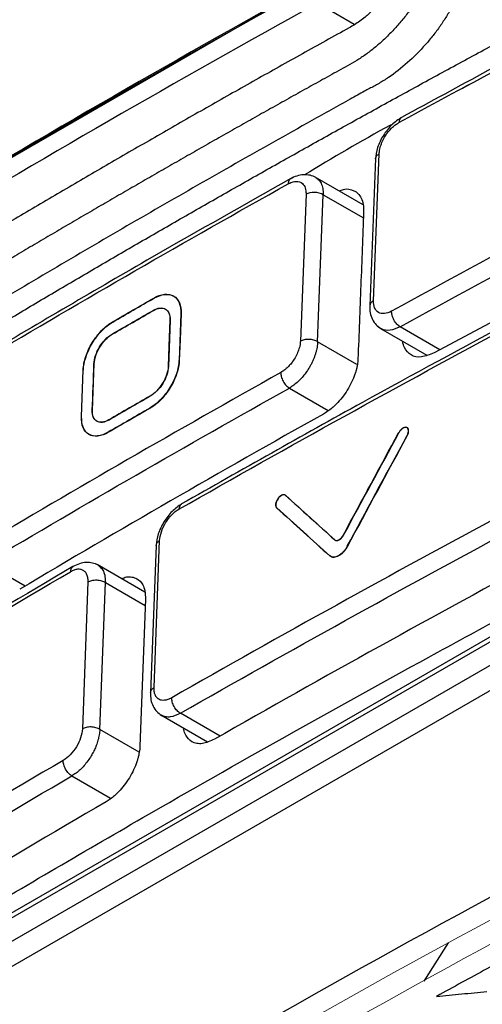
# Model space of a CAD drawing. Header units: millimetres. Extents: x 156812 to 157936, y 112087 to 113571.
# Tile 76 of 204: x 157725 to 157740, y 112389 to 112421. Entities that reach past the tile are written whole.
import ezdxf

# ---------------------------------------------------------------- set-up
doc = ezdxf.new("R2010")
doc.units = ezdxf.units.MM

msp = doc.modelspace()

# ---------------------------------------------------------------- linework, layer by layer
at = {"color": 7, "linetype": 'Continuous', "lineweight": 25}
for p, q in [((157734.2, 112422.365), (157720.743, 112414.597)), ((157735.669, 112421.109), (157734.471, 112421.801)), ((157736.363, 112416.736), (157736.176, 112411.934)), ((157736.3, 112412.1), (157736.487, 112416.891)), ((157735.965, 112415.226), (157734.399, 112416.13)), ((157734.102, 112415.573), (157733.917, 112410.78)), ((157734.477, 112410.763), (157734.662, 112415.555)), ((157734.662, 112415.555), (157735.972, 112414.799)), ((157747.983, 112415.567), (157738.278, 112410.405)), ((157729.131, 112411.782), (157729.124, 112411.786)), ((157730.022, 112411.676), (157729.965, 112410.158)), ((157730.029, 112411.672), (157730.022, 112411.676)), ((157729.674, 112411.469), (157729.617, 112409.951)), ((157727.788, 112411.007), (157727.78, 112411.011)), ((157736.534, 112411.194), (157738.038, 112410.326)), ((157738.462, 112410.503), (157737.166, 112411.252)), ((157735.758, 112410.023), (157734.477, 112410.763)), ((157727.142, 112408.522), (157727.199, 112410.04)), ((157727.199, 112410.04), (157727.192, 112410.044)), ((157729.972, 112410.154), (157729.965, 112410.158)), ((157726.783, 112408.321), (157726.84, 112409.839)), ((157733.558, 112409.252), (157734.823, 112408.522)), ((157727.142, 112408.522), (157727.135, 112408.526)), ((157729.01, 112408.586), (157729.002, 112408.59)), ((157727.666, 112407.811), (157727.659, 112407.815)), ((157737.403, 112407.699), (157737.396, 112407.703)), ((157733.441, 112405.748), (157733.434, 112405.752)), ((157729.148, 112399.484), (157729.331, 112404.277)), ((157735.044, 112404.298), (157735.037, 112404.302)), ((157729.213, 112404.115), (157729.03, 112399.322)), ((157735.453, 112404.087), (157735.446, 112404.091)), ((157734.885, 112403.772), (157734.878, 112403.777)), ((157724.947, 112402.793), (157723.658, 112403.537)), ((157728.852, 112402.594), (157727.291, 112403.495)), ((157726.996, 112402.929), (157726.813, 112398.136)), ((157727.379, 112398.122), (157727.562, 112402.916)), ((157727.562, 112402.916), (157728.862, 112402.166)), ((157728.87, 112402.365), (157728.687, 112397.572)), ((157710.341, 112383.031), (157743.136, 112401.963)), ((157743.496, 112401.346), (157710.69, 112382.408)), ((157740.831, 112401.393), (157712.675, 112385.139)), ((157740.935, 112401.614), (157712.778, 112385.36)), ((157729.368, 112398.593), (157730.886, 112397.716)), ((157731.3, 112397.9), (157730.008, 112398.646)), ((157728.661, 112397.382), (157727.379, 112398.122)), ((157726.472, 112396.605), (157727.733, 112395.877)), ((157737.955, 112389.911), (157738.749, 112391.159))]:
    msp.add_line(p, q, dxfattribs=at)
at = {"color": 7, "linetype": 'Continuous', "lineweight": 25, "flags": 128}
for points in [[(157730.029, 112411.672), (157729.997, 112410.822), (157729.972, 112410.154)], [(157729.667, 112411.473), (157729.635, 112410.623), (157729.61, 112409.955)]]:
    msp.add_lwpolyline(points, dxfattribs=at)
at = {"color": 7, "linetype": 'Continuous', "lineweight": 25}
msp.add_arc((157736.384, 112411.908), 0.209, 113.5498, 173.2246, dxfattribs=at)
for points, knots in [([(157692.16, 112408.199), (157692.152, 112407.42), (157692.137, 112405.861), (157692.122, 112403.518), (157692.114, 112401.171), (157692.113, 112398.82), (157692.119, 112396.465), (157692.132, 112394.106), (157692.152, 112391.743), (157692.178, 112389.377), (157692.212, 112387.006), (157692.268, 112383.692), (157692.371, 112378.931), (157692.514, 112373.939), (157692.66, 112369.693), (157692.745, 112367.439), (157692.806, 112365.95), (157692.829, 112365.319), (157692.856, 112364.823), (157692.891, 112364.462), (157692.94, 112364.115), (157693.025, 112363.661), (157693.165, 112363.118), (157693.35, 112362.615), (157693.524, 112362.239), (157693.666, 112361.972), (157693.823, 112361.718), (157694.008, 112361.459), (157694.215, 112361.183), (157694.433, 112360.889), (157694.651, 112360.595), (157694.869, 112360.302), (157695.087, 112360.009), (157695.304, 112359.716), (157695.522, 112359.424), (157695.739, 112359.132), (157695.957, 112358.84), (157696.174, 112358.548), (157696.391, 112358.257), (157696.608, 112357.966), (157696.825, 112357.676), (157697.041, 112357.385), (157697.258, 112357.095), (157697.474, 112356.806), (157697.691, 112356.516), (157697.907, 112356.227), (157698.123, 112355.939), (157698.339, 112355.65), (157698.554, 112355.362), (157698.77, 112355.074), (157698.985, 112354.787), (157699.201, 112354.5), (157699.416, 112354.213), (157699.717, 112353.812), (157700.105, 112353.295), (157700.581, 112352.663), (157700.939, 112352.182), (157701.183, 112351.866), (157701.308, 112351.718), (157701.458, 112351.555), (157701.637, 112351.382), (157701.923, 112351.141), (157702.307, 112350.881), (157702.969, 112350.557), (157703.88, 112350.331), (157705.071, 112350.365), (157706.114, 112350.639), (157706.851, 112350.957), (157707.274, 112351.173), (157710.694, 112353.147), (157717.589, 112357.128), (157725.5, 112361.694), (157731.33, 112365.059), (157734.707, 112367.009), (157738.096, 112368.965), (157741.496, 112370.927), (157744.908, 112372.898), (157747.292, 112374.269), (157748.643, 112375.054), (157749.062, 112375.325), (157749.784, 112375.854), (157750.783, 112376.762), (157751.891, 112378.059), (157752.706, 112379.285), (157753.279, 112380.323), (157753.602, 112380.992), (157753.838, 112381.536), (157754.002, 112381.941), (157754.156, 112382.358), (157754.31, 112382.816), (157754.473, 112383.314), (157754.643, 112383.831), (157754.808, 112384.329), (157754.967, 112384.81), (157755.12, 112385.273), (157755.268, 112385.718), (157755.506, 112386.438), (157755.841, 112387.443), (157756.274, 112388.742), (157756.714, 112390.054), (157757.158, 112391.378), (157757.609, 112392.714), (157758.065, 112394.062), (157758.527, 112395.423), (157758.995, 112396.795), (157759.467, 112398.179), (157759.827, 112399.217), (157760.059, 112399.906), (157760.161, 112400.241), (157760.256, 112400.574), (157760.342, 112400.905), (157760.42, 112401.235), (157760.489, 112401.563), (157760.549, 112401.889), (157760.601, 112402.214), (157760.644, 112402.537), (157760.682, 112402.885), (157760.711, 112403.256), (157760.728, 112403.642), (157760.731, 112404.028), (157760.718, 112404.447), (157760.698, 112404.911), (157760.678, 112405.412), (157760.634, 112406.486), (157760.551, 112408.655), (157760.415, 112412.554), (157760.261, 112417.791), (157760.138, 112423.344), (157760.057, 112428.576), (157760.01, 112433.303), (157759.992, 112438.014), (157760, 112442.711), (157760.028, 112445.828), (157760.042, 112447.387)], [0, 0, 0, 0, 0.012516, 0.025033, 0.037549, 0.050066, 0.062582, 0.075098, 0.087615, 0.100131, 0.112648, 0.125164, 0.152545, 0.187742, 0.203596, 0.219038, 0.222974, 0.226863, 0.228861, 0.230753, 0.232681, 0.234614, 0.23849, 0.242367, 0.244318, 0.246265, 0.248143, 0.250167, 0.252617, 0.255065, 0.257508, 0.259949, 0.262385, 0.264819, 0.267248, 0.269675, 0.272098, 0.274517, 0.276933, 0.279345, 0.281754, 0.28416, 0.286562, 0.288961, 0.291356, 0.293747, 0.296136, 0.29852, 0.300902, 0.303279, 0.305654, 0.308024, 0.310392, 0.312756, 0.317949, 0.323165, 0.328403, 0.329758, 0.331054, 0.332293, 0.33422, 0.336154, 0.340029, 0.343905, 0.351632, 0.359384, 0.367106, 0.370978, 0.372929, 0.374885, 0.434032, 0.500067, 0.520759, 0.541519, 0.562349, 0.583247, 0.604214, 0.62525, 0.627202, 0.629142, 0.633002, 0.640742, 0.648473, 0.656221, 0.660086, 0.663953, 0.66589, 0.667824, 0.669676, 0.671729, 0.674214, 0.676615, 0.678933, 0.681168, 0.68332, 0.685389, 0.687375, 0.693367, 0.699418, 0.705528, 0.711697, 0.717926, 0.724214, 0.730561, 0.736967, 0.743433, 0.749958, 0.751528, 0.753088, 0.75464, 0.756187, 0.757731, 0.759272, 0.760814, 0.762358, 0.763905, 0.765459, 0.767408, 0.769356, 0.771221, 0.773256, 0.775863, 0.77847, 0.781077, 0.792644, 0.812357, 0.842141, 0.874902, 0.899921, 0.924941, 0.949961, 0.97498, 1, 1, 1, 1]), ([(157738.875, 112431.97), (157738.744, 112432.077), (157738.585, 112432.143), (157738.229, 112432.192), (157737.932, 112432.168), (157737.609, 112432.059), (157737.391, 112431.969), (157737.28, 112431.915), (157736.944, 112431.731), (157736.721, 112431.609), (157735.606, 112430.999), (157732.941, 112429.527), (157728.557, 112427.041), (157724.25, 112424.51), (157721.701, 112422.971), (157720.644, 112422.328), (157720.433, 112422.199), (157720.116, 112422.007), (157720.011, 112421.936), (157719.801, 112421.779), (157719.488, 112421.52), (157719.189, 112421.201), (157718.82, 112420.733), (157718.65, 112420.477), (157718.502, 112420.209)], [0, 0, 0, 0, 0.03125, 0.03125, 0.0625, 0.078125, 0.078125, 0.09375, 0.09375, 0.125, 0.125, 0.25, 0.5, 0.75, 0.875, 0.875, 0.90625, 0.90625, 0.921875, 0.921875, 0.9375, 0.96875, 0.96875, 1, 1, 1, 1]), ([(157741.855, 112429.72), (157741.792, 112429.602), (157741.666, 112429.365), (157741.477, 112429.009), (157741.288, 112428.654), (157741.099, 112428.298), (157740.911, 112427.942), (157740.722, 112427.586), (157740.535, 112427.23), (157740.347, 112426.873), (157740.16, 112426.517), (157739.972, 112426.16), (157739.786, 112425.803), (157739.599, 112425.445), (157739.413, 112425.088), (157739.227, 112424.731), (157739.041, 112424.373), (157738.855, 112424.015), (157738.67, 112423.657), (157738.485, 112423.298), (157738.3, 112422.94), (157738.117, 112422.582), (157737.923, 112422.227), (157737.707, 112421.883), (157737.474, 112421.552), (157737.226, 112421.237), (157736.964, 112420.939), (157736.691, 112420.661), (157736.409, 112420.406), (157736.12, 112420.176), (157735.826, 112419.973), (157735.53, 112419.801), (157735.234, 112419.64), (157734.939, 112419.475), (157734.643, 112419.311), (157734.348, 112419.147), (157734.053, 112418.983), (157733.758, 112418.818), (157733.464, 112418.654), (157733.17, 112418.489), (157732.876, 112418.324), (157732.582, 112418.159), (157732.289, 112417.993), (157731.996, 112417.828), (157731.703, 112417.662), (157731.411, 112417.497), (157731.118, 112417.331), (157730.826, 112417.165), (157730.535, 112416.998), (157730.243, 112416.832), (157729.952, 112416.665), (157729.661, 112416.499), (157729.37, 112416.332), (157729.08, 112416.165), (157728.79, 112415.998), (157728.5, 112415.83), (157728.21, 112415.663), (157727.921, 112415.495), (157727.632, 112415.327), (157727.343, 112415.159), (157727.055, 112414.991), (157726.767, 112414.823), (157726.479, 112414.655), (157726.191, 112414.486), (157725.904, 112414.317), (157725.617, 112414.149), (157725.33, 112413.98), (157725.043, 112413.81), (157724.757, 112413.641), (157724.471, 112413.472), (157724.185, 112413.302), (157723.899, 112413.132), (157723.614, 112412.962), (157723.329, 112412.792), (157723.045, 112412.622), (157722.76, 112412.451), (157722.476, 112412.281), (157722.192, 112412.11), (157721.909, 112411.938), (157721.627, 112411.777), (157721.351, 112411.651), (157721.082, 112411.559), (157720.823, 112411.502), (157720.576, 112411.479), (157720.343, 112411.491), (157720.125, 112411.537), (157719.925, 112411.618), (157719.745, 112411.733), (157719.587, 112411.884), (157719.441, 112412.053), (157719.294, 112412.22), (157719.147, 112412.386), (157719.001, 112412.553), (157718.855, 112412.719), (157718.709, 112412.886), (157718.563, 112413.052), (157718.418, 112413.218), (157718.273, 112413.384), (157718.128, 112413.549), (157717.984, 112413.715), (157717.839, 112413.88), (157717.696, 112414.045), (157717.552, 112414.21), (157717.409, 112414.375), (157717.265, 112414.539), (157717.123, 112414.704), (157716.98, 112414.868), (157716.838, 112415.032), (157716.743, 112415.141), (157716.696, 112415.196)], [0, 0, 0, 0, 0.009368, 0.018735, 0.028103, 0.03747, 0.046838, 0.056205, 0.065572, 0.07494, 0.084307, 0.093675, 0.103042, 0.11241, 0.121777, 0.131145, 0.140512, 0.14988, 0.159248, 0.168616, 0.177984, 0.187349, 0.19667, 0.205938, 0.215172, 0.224386, 0.233592, 0.242798, 0.252015, 0.261254, 0.270533, 0.279869, 0.289236, 0.298605, 0.307973, 0.31734, 0.326708, 0.336076, 0.345444, 0.354811, 0.364179, 0.373546, 0.382914, 0.392281, 0.401648, 0.411016, 0.420383, 0.42975, 0.439117, 0.448484, 0.457852, 0.467219, 0.476586, 0.485953, 0.49532, 0.504687, 0.514054, 0.523421, 0.532788, 0.542155, 0.551523, 0.56089, 0.570257, 0.579624, 0.588991, 0.598359, 0.607726, 0.617093, 0.626461, 0.635828, 0.645196, 0.654563, 0.663931, 0.673299, 0.682667, 0.692035, 0.701403, 0.710771, 0.720138, 0.729474, 0.738752, 0.747992, 0.757209, 0.766415, 0.775619, 0.784832, 0.794064, 0.80333, 0.81265, 0.822016, 0.831384, 0.840751, 0.850119, 0.859487, 0.868855, 0.878222, 0.88759, 0.896957, 0.906325, 0.915692, 0.92506, 0.934427, 0.943795, 0.953162, 0.96253, 0.971897, 0.981265, 0.990632, 1, 1, 1, 1]), ([(157709.659, 112402.259), (157710.095, 112402.546), (157710.968, 112403.118), (157712.285, 112403.973), (157713.609, 112404.824), (157714.94, 112405.672), (157716.277, 112406.517), (157717.62, 112407.358), (157718.97, 112408.195), (157720.327, 112409.029), (157721.69, 112409.86), (157723.06, 112410.687), (157724.436, 112411.51), (157725.818, 112412.33), (157727.207, 112413.146), (157728.602, 112413.959), (157730.003, 112414.768), (157731.411, 112415.573), (157732.825, 112416.375), (157734.245, 112417.173), (157735.671, 112417.967), (157737.104, 112418.758), (157738.542, 112419.545), (157739.987, 112420.328), (157741.438, 112421.108), (157742.895, 112421.883), (157744.358, 112422.655), (157745.827, 112423.423), (157747.301, 112424.187), (157748.782, 112424.948), (157749.774, 112425.452), (157750.27, 112425.704)], [0, 0, 0, 0, 0.034483, 0.068965, 0.103448, 0.137931, 0.172413, 0.206896, 0.241379, 0.275862, 0.310344, 0.344827, 0.37931, 0.413793, 0.448276, 0.482759, 0.517241, 0.551724, 0.586207, 0.62069, 0.655173, 0.689656, 0.724138, 0.758621, 0.793104, 0.827587, 0.862069, 0.896552, 0.931035, 0.965517, 1, 1, 1, 1]), ([(157747.607, 112423.586), (157746.022, 112422.766), (157742.519, 112420.955), (157739.091, 112419.096), (157737.215, 112418.078)], [0, 0, 0, 0, 0.452481, 1, 1, 1, 1]), ([(157738.959, 112421.865), (157738.93, 112421.809), (157738.872, 112421.698), (157738.778, 112421.533), (157738.68, 112421.371), (157738.577, 112421.211), (157738.47, 112421.054), (157738.358, 112420.9), (157738.241, 112420.748), (157738.12, 112420.598), (157737.853, 112420.287), (157737.417, 112419.845), (157736.951, 112419.484), (157736.638, 112419.281), (157736.481, 112419.188), (157736.324, 112419.1), (157736.167, 112419.017), (157735.906, 112418.871), (157735.49, 112418.642), (157734.916, 112418.322), (157733.666, 112417.625), (157731.8, 112416.573), (157729.334, 112415.16), (157726.887, 112413.736), (157725.066, 112412.66), (157723.858, 112411.938), (157723.306, 112411.608), (157722.905, 112411.367), (157722.631, 112411.201), (157722.48, 112411.11), (157722.33, 112411.018), (157722.204, 112410.949), (157721.909, 112410.801), (157721.476, 112410.644), (157721.05, 112410.602), (157720.76, 112410.636), (157720.577, 112410.686), (157720.412, 112410.762), (157720.261, 112410.864), (157720.176, 112410.952), (157720.133, 112410.997)], [0, 0, 0, 0, 0.0069112, 0.0137825, 0.0206308, 0.0274728, 0.0343257, 0.0412065, 0.0481317, 0.0551178, 0.0621809, 0.0930535, 0.1242449, 0.1320164, 0.1398409, 0.1476724, 0.1555037, 0.1633538, 0.1868271, 0.2179274, 0.249474, 0.3748575, 0.5000443, 0.6252298, 0.7506192, 0.7819173, 0.8132656, 0.8365711, 0.8445889, 0.8561333, 0.8602507, 0.8680621, 0.8758304, 0.9069748, 0.9377703, 0.9504384, 0.9628977, 0.9752449, 0.9875791, 1, 1, 1, 1]), ([(157736.524, 112421.822), (157736.484, 112421.779), (157736.404, 112421.694), (157736.281, 112421.573), (157736.154, 112421.459), (157736.012, 112421.339), (157735.853, 112421.218), (157735.68, 112421.099), (157735.564, 112421.032), (157735.507, 112420.999)], [0, 0, 0, 0, 0.124805, 0.249612, 0.374882, 0.501068, 0.668425, 0.834378, 1, 1, 1, 1]), ([(157735.507, 112420.999), (157734.998, 112420.717), (157733.981, 112420.153), (157732.465, 112419.302), (157730.955, 112418.448), (157729.452, 112417.589), (157727.957, 112416.725), (157726.469, 112415.858), (157724.988, 112414.986), (157723.515, 112414.111), (157722.538, 112413.524), (157722.05, 112413.23)], [0, 0, 0, 0, 0.111111, 0.222222, 0.333333, 0.444444, 0.555556, 0.666667, 0.777778, 0.888889, 1, 1, 1, 1]), ([(157742.27, 112420.672), (157742.15, 112420.609), (157741.112, 112420.068), (157740.097, 112419.513), (157739.2, 112419.021)], [0, 0, 0, 0, 0.11545, 1, 1, 1, 1]), ([(157737.214, 112418.078), (157737.106, 112418.006), (157736.89, 112417.86), (157736.611, 112417.5), (157736.41, 112417.094), (157736.378, 112416.842), (157736.362, 112416.715)], [0, 0, 0, 0, 0.249717, 0.499036, 0.749084, 1, 1, 1, 1]), ([(157737.215, 112418.078), (157737.191, 112418.059), (157737.146, 112418.023), (157737.136, 112417.947), (157737.131, 112417.909)], [0, 0, 0, 0, 0.515058, 1, 1, 1, 1]), ([(157736.929, 112417.861), (157736.904, 112417.847), (157735.905, 112417.319), (157734.967, 112416.755), (157734.054, 112416.205)], [0, 0, 0, 0, 0.025803, 1, 1, 1, 1]), ([(157736.487, 112416.891), (157736.488, 112416.912), (157736.491, 112416.963), (157736.506, 112417.047), (157736.53, 112417.137), (157736.589, 112417.306), (157736.712, 112417.533), (157736.89, 112417.733), (157737.01, 112417.832), (157737.079, 112417.88), (157737.114, 112417.9), (157737.131, 112417.909)], [0, 0, 0, 0, 0.056366, 0.143245, 0.221867, 0.286606, 0.57059, 0.784553, 0.89211, 0.947516, 1, 1, 1, 1]), ([(157736.363, 112416.726), (157736.369, 112416.757), (157736.382, 112416.82), (157736.451, 112416.867), (157736.487, 112416.891)], [0, 0, 0, 0, 0.493329, 1, 1, 1, 1]), ([(157733.662, 112416.113), (157732.131, 112415.251), (157728.747, 112413.345), (157725.443, 112411.393), (157723.634, 112410.325)], [0, 0, 0, 0, 0.4524809, 1, 1, 1, 1]), ([(157734.425, 112416.115), (157734.364, 112416.144), (157734.242, 112416.201), (157734.028, 112416.216), (157733.806, 112416.179), (157733.663, 112416.109), (157733.593, 112416.075)], [0, 0, 0, 0, 0.25595, 0.510233, 0.759348, 1, 1, 1, 1]), ([(157734.411, 112416.118), (157734.443, 112416.099), (157734.516, 112416.054), (157734.597, 112415.933), (157734.656, 112415.766), (157734.66, 112415.626), (157734.662, 112415.555)], [0, 0, 0, 0, 0.199183, 0.458266, 0.725204, 1, 1, 1, 1]), ([(157733.602, 112416.08), (157733.578, 112416.061), (157733.532, 112416.024), (157733.522, 112415.947), (157733.517, 112415.91)], [0, 0, 0, 0, 0.515808, 1, 1, 1, 1]), ([(157733.517, 112415.91), (157733.535, 112415.92), (157733.581, 112415.944), (157733.65, 112415.97), (157733.72, 112415.986), (157733.843, 112415.997), (157733.984, 112415.951), (157734.071, 112415.812), (157734.095, 112415.704), (157734.102, 112415.634), (157734.102, 112415.596), (157734.102, 112415.573)], [0, 0, 0, 0, 0.056231, 0.143243, 0.221706, 0.286608, 0.570581, 0.784562, 0.892129, 0.931582, 1, 1, 1, 1]), ([(157734.662, 112415.555), (157734.589, 112415.601), (157734.486, 112415.63), (157734.279, 112415.636), (157734.176, 112415.614), (157734.102, 112415.573)], [0, 0, 0, 0, 0.5, 0.5, 1, 1, 1, 1]), ([(157735.181, 112415.679), (157735.228, 112415.698), (157735.409, 112415.773), (157735.622, 112415.723), (157735.803, 112415.6), (157735.908, 112415.449), (157735.975, 112415.249), (157735.978, 112415.083), (157735.979, 112414.999)], [0, 0, 0, 0, 0.098772, 0.379987, 0.528103, 0.680807, 0.838104, 1, 1, 1, 1]), ([(157735.98, 112414.999), (157735.949, 112414.203), (157735.918, 112413.402), (157735.857, 112411.804), (157735.826, 112411.005), (157735.795, 112410.206)], [0, 0, 0, 0, 0.5, 0.5, 1, 1, 1, 1]), ([(157729.139, 112412.186), (157729.259, 112412.255), (157729.379, 112412.297), (157729.598, 112412.321), (157729.697, 112412.303), (157729.861, 112412.209), (157729.925, 112412.133), (157730.008, 112411.935), (157730.027, 112411.812), (157730.022, 112411.676)], [0, 0, 0, 0, 0.25, 0.25, 0.5, 0.5, 0.75, 0.75, 1, 1, 1, 1]), ([(157729.146, 112412.182), (157729.266, 112412.251), (157729.386, 112412.293), (157729.605, 112412.317), (157729.704, 112412.299), (157729.868, 112412.204), (157729.932, 112412.129), (157730.015, 112411.93), (157730.034, 112411.808), (157730.029, 112411.672)], [0, 0, 0, 0, 0.25, 0.25, 0.5, 0.5, 0.75, 0.75, 1, 1, 1, 1]), ([(157736.176, 112411.933), (157736.179, 112411.854), (157736.183, 112411.695), (157736.258, 112411.482), (157736.377, 112411.302), (157736.489, 112411.226), (157736.545, 112411.187)], [0, 0, 0, 0, 0.242655, 0.492293, 0.745784, 1, 1, 1, 1]), ([(157736.891, 112411.76), (157736.729, 112411.671), (157736.572, 112411.656), (157736.353, 112411.782), (157736.294, 112411.922), (157736.3, 112412.1)], [0, 0, 0, 0, 0.5, 0.5, 1, 1, 1, 1]), ([(157729.124, 112411.786), (157729.272, 112411.871), (157729.417, 112411.888), (157729.618, 112411.771), (157729.673, 112411.64), (157729.667, 112411.473)], [0, 0, 0, 0, 0.5, 0.5, 1, 1, 1, 1]), ([(157729.131, 112411.782), (157729.279, 112411.867), (157729.424, 112411.884), (157729.625, 112411.767), (157729.681, 112411.636), (157729.674, 112411.469)], [0, 0, 0, 0, 0.5, 0.5, 1, 1, 1, 1]), ([(157737.166, 112411.252), (157737.133, 112411.272), (157737.097, 112411.301), (157737.027, 112411.377), (157736.994, 112411.423), (157736.94, 112411.523), (157736.919, 112411.577), (157736.894, 112411.676), (157736.889, 112411.721), (157736.891, 112411.76)], [0, 0, 0, 0, 0.25, 0.25, 0.5, 0.5, 0.75, 0.75, 1, 1, 1, 1]), ([(157726.84, 112409.839), (157726.845, 112409.974), (157726.874, 112410.124), (157726.975, 112410.428), (157727.047, 112410.583), (157727.224, 112410.874), (157727.328, 112411.01), (157727.554, 112411.243), (157727.675, 112411.34), (157727.796, 112411.41)], [0, 0, 0, 0, 0.25, 0.25, 0.5, 0.5, 0.75, 0.75, 1, 1, 1, 1]), ([(157726.847, 112409.835), (157726.852, 112409.97), (157726.881, 112410.12), (157726.982, 112410.424), (157727.054, 112410.579), (157727.231, 112410.87), (157727.335, 112411.006), (157727.561, 112411.239), (157727.682, 112411.336), (157727.803, 112411.406)], [0, 0, 0, 0, 0.25, 0.25, 0.5, 0.5, 0.75, 0.75, 1, 1, 1, 1]), ([(157740.885, 112411.47), (157739.231, 112410.577), (157735.575, 112408.604), (157732.002, 112406.58), (157730.046, 112405.473)], [0, 0, 0, 0, 0.452481, 1, 1, 1, 1]), ([(157727.192, 112410.044), (157727.199, 112410.21), (157727.265, 112410.412), (157727.483, 112410.771), (157727.632, 112410.925), (157727.78, 112411.011)], [0, 0, 0, 0, 0.5, 0.5, 1, 1, 1, 1]), ([(157727.199, 112410.04), (157727.206, 112410.206), (157727.272, 112410.408), (157727.49, 112410.766), (157727.639, 112410.921), (157727.788, 112411.007)], [0, 0, 0, 0, 0.5, 0.5, 1, 1, 1, 1]), ([(157737.166, 112411.252), (157737.056, 112411.203), (157736.831, 112411.103), (157736.595, 112411.153), (157736.473, 112411.223), (157736.445, 112411.266), (157736.444, 112411.267)], [0, 0, 0, 0, 0.383835, 0.785399, 0.993864, 1, 1, 1, 1]), ([(157733.917, 112410.78), (157733.916, 112410.759), (157733.913, 112410.708), (157733.898, 112410.624), (157733.874, 112410.534), (157733.835, 112410.421), (157733.771, 112410.281), (157733.678, 112410.131), (157733.58, 112410.007), (157733.484, 112409.908), (157733.404, 112409.841), (157733.336, 112409.792), (157733.301, 112409.771), (157733.279, 112409.758)], [0, 0, 0, 0, 0.056848, 0.142759, 0.219482, 0.28562, 0.428261, 0.570903, 0.677955, 0.785099, 0.89237, 0.930224, 1, 1, 1, 1]), ([(157734.477, 112410.763), (157734.476, 112410.733), (157734.473, 112410.674), (157734.461, 112410.581), (157734.442, 112410.486), (157734.416, 112410.389), (157734.384, 112410.291), (157734.346, 112410.192), (157734.302, 112410.095), (157734.253, 112409.998), (157734.185, 112409.881), (157734.094, 112409.745), (157733.974, 112409.596), (157733.843, 112409.461), (157733.703, 112409.342), (157733.607, 112409.282), (157733.558, 112409.252)], [0, 0, 0, 0, 0.055538, 0.111076, 0.166616, 0.222157, 0.277699, 0.333243, 0.388787, 0.444332, 0.499879, 0.595953, 0.694001, 0.794024, 0.896023, 1, 1, 1, 1]), ([(157734.477, 112410.763), (157734.444, 112410.783), (157734.403, 112410.802), (157734.307, 112410.83), (157734.253, 112410.839), (157734.144, 112410.842), (157734.089, 112410.837), (157733.993, 112410.815), (157733.951, 112410.799), (157733.917, 112410.78)], [0, 0, 0, 0, 0.25, 0.25, 0.5, 0.5, 0.75, 0.75, 1, 1, 1, 1]), ([(157738.278, 112410.405), (157738.136, 112410.345), (157737.853, 112410.225), (157737.507, 112410.3), (157737.327, 112410.517), (157737.257, 112410.694), (157737.252, 112410.774), (157737.252, 112410.779)], [0, 0, 0, 0, 0.287298, 0.572853, 0.8427, 0.991003, 1, 1, 1, 1]), ([(157729.965, 112410.158), (157729.959, 112410.023), (157729.93, 112409.873), (157729.828, 112409.569), (157729.756, 112409.415), (157729.578, 112409.125), (157729.473, 112408.989), (157729.245, 112408.757), (157729.123, 112408.66), (157729.002, 112408.59)], [0, 0, 0, 0, 0.25, 0.25, 0.5, 0.5, 0.75, 0.75, 1, 1, 1, 1]), ([(157729.972, 112410.154), (157729.967, 112410.019), (157729.937, 112409.869), (157729.835, 112409.565), (157729.763, 112409.411), (157729.585, 112409.121), (157729.48, 112408.985), (157729.252, 112408.753), (157729.13, 112408.656), (157729.01, 112408.586)], [0, 0, 0, 0, 0.25, 0.25, 0.5, 0.5, 0.75, 0.75, 1, 1, 1, 1]), ([(157735.795, 112410.206), (157735.793, 112410.174), (157735.789, 112410.111), (157735.776, 112410.012), (157735.756, 112409.91), (157735.729, 112409.807), (157735.68, 112409.65), (157735.593, 112409.438), (157735.451, 112409.181), (157735.282, 112408.939), (157735.111, 112408.747), (157734.952, 112408.601), (157734.812, 112408.491), (157734.718, 112408.434), (157734.67, 112408.406)], [0, 0, 0, 0, 0.050341, 0.10022, 0.149946, 0.199834, 0.250193, 0.375001, 0.499831, 0.62459, 0.749355, 0.833151, 0.916211, 1, 1, 1, 1]), ([(157729.61, 112409.955), (157729.603, 112409.788), (157729.536, 112409.587), (157729.317, 112409.229), (157729.167, 112409.075), (157729.018, 112408.99)], [0, 0, 0, 0, 0.5, 0.5, 1, 1, 1, 1]), ([(157729.617, 112409.951), (157729.61, 112409.784), (157729.543, 112409.583), (157729.324, 112409.225), (157729.174, 112409.071), (157729.025, 112408.986)], [0, 0, 0, 0, 0.5, 0.5, 1, 1, 1, 1]), ([(157733.279, 112409.758), (157733.278, 112409.72), (157733.282, 112409.674), (157733.308, 112409.575), (157733.329, 112409.522), (157733.384, 112409.423), (157733.418, 112409.376), (157733.488, 112409.301), (157733.524, 112409.272), (157733.558, 112409.252)], [0, 0, 0, 0, 0.25, 0.25, 0.5, 0.5, 0.75, 0.75, 1, 1, 1, 1]), ([(157727.674, 112408.214), (157727.527, 112408.129), (157727.383, 112408.112), (157727.183, 112408.228), (157727.128, 112408.358), (157727.135, 112408.526)], [0, 0, 0, 0, 0.5, 0.5, 1, 1, 1, 1]), ([(157727.681, 112408.21), (157727.534, 112408.125), (157727.39, 112408.108), (157727.19, 112408.224), (157727.135, 112408.354), (157727.142, 112408.522)], [0, 0, 0, 0, 0.5, 0.5, 1, 1, 1, 1]), ([(157727.659, 112407.815), (157727.539, 112407.746), (157727.42, 112407.703), (157727.203, 112407.678), (157727.104, 112407.696), (157726.942, 112407.789), (157726.879, 112407.865), (157726.796, 112408.062), (157726.777, 112408.185), (157726.783, 112408.321)], [0, 0, 0, 0, 0.25, 0.25, 0.5, 0.5, 0.75, 0.75, 1, 1, 1, 1]), ([(157727.666, 112407.811), (157727.547, 112407.741), (157727.427, 112407.698), (157727.21, 112407.674), (157727.111, 112407.692), (157726.949, 112407.785), (157726.886, 112407.861), (157726.803, 112408.058), (157726.784, 112408.181), (157726.79, 112408.317)], [0, 0, 0, 0, 0.25, 0.25, 0.5, 0.5, 0.75, 0.75, 1, 1, 1, 1]), ([(157737.396, 112407.703), (157737.403, 112407.718), (157737.418, 112407.747), (157737.432, 112407.79), (157737.44, 112407.832), (157737.441, 112407.884), (157737.425, 112407.938), (157737.38, 112407.973), (157737.316, 112407.973), (157737.244, 112407.94), (157737.172, 112407.878), (157737.138, 112407.822), (157737.12, 112407.794)], [0, 0, 0, 0, 0.063412, 0.124695, 0.186355, 0.250855, 0.374233, 0.500719, 0.625858, 0.749845, 0.874686, 1, 1, 1, 1]), ([(157737.403, 112407.699), (157737.434, 112407.756), (157737.45, 112407.818), (157737.443, 112407.916), (157737.42, 112407.951), (157737.347, 112407.975), (157737.298, 112407.963), (157737.204, 112407.899), (157737.158, 112407.847), (157737.127, 112407.79)], [0, 0, 0, 0, 0.25, 0.25, 0.5, 0.5, 0.75, 0.75, 1, 1, 1, 1]), ([(157733.434, 112405.752), (157733.427, 112405.758), (157733.412, 112405.769), (157733.383, 112405.774), (157733.352, 112405.772), (157733.306, 112405.758), (157733.246, 112405.72), (157733.181, 112405.647), (157733.132, 112405.561), (157733.106, 112405.472), (157733.109, 112405.409), (157733.123, 112405.369), (157733.136, 112405.355), (157733.142, 112405.348)], [0, 0, 0, 0, 0.062133, 0.12573, 0.188579, 0.250497, 0.374472, 0.500362, 0.625184, 0.749692, 0.874188, 0.936849, 1, 1, 1, 1]), ([(157733.441, 112405.748), (157733.414, 112405.773), (157733.371, 112405.776), (157733.278, 112405.736), (157733.229, 112405.694), (157733.152, 112405.588), (157733.126, 112405.525), (157733.111, 112405.415), (157733.122, 112405.369), (157733.149, 112405.344)], [0, 0, 0, 0, 0.25, 0.25, 0.5, 0.5, 0.75, 0.75, 1, 1, 1, 1]), ([(157730.046, 112405.473), (157729.94, 112405.399), (157729.73, 112405.252), (157729.458, 112404.893), (157729.263, 112404.489), (157729.23, 112404.239), (157729.213, 112404.113)], [0, 0, 0, 0, 0.2501957, 0.4996599, 0.7495167, 1, 1, 1, 1]), ([(157729.331, 112404.277), (157729.338, 112404.455), (157729.41, 112404.669), (157729.643, 112405.049), (157729.802, 112405.212), (157729.961, 112405.302)], [0, 0, 0, 0, 0.5, 0.5, 1, 1, 1, 1]), ([(157730.046, 112405.472), (157730.023, 112405.453), (157729.976, 112405.417), (157729.966, 112405.34), (157729.961, 112405.302)], [0, 0, 0, 0, 0.511764, 1, 1, 1, 1]), ([(157729.215, 112404.115), (157729.22, 112404.145), (157729.231, 112404.207), (157729.297, 112404.253), (157729.331, 112404.277)], [0, 0, 0, 0, 0.486191, 1, 1, 1, 1]), ([(157735.037, 112404.302), (157735.069, 112404.273), (157735.122, 112404.274), (157735.231, 112404.334), (157735.285, 112404.392), (157735.321, 112404.459)], [0, 0, 0, 0, 0.5, 0.5, 1, 1, 1, 1]), ([(157735.044, 112404.298), (157735.05, 112404.293), (157735.061, 112404.285), (157735.082, 112404.278), (157735.12, 112404.274), (157735.183, 112404.293), (157735.252, 112404.349), (157735.3, 112404.406), (157735.319, 112404.438), (157735.328, 112404.455)], [0, 0, 0, 0, 0.082757, 0.16594, 0.251466, 0.49969, 0.748284, 0.874329, 1, 1, 1, 1]), ([(157735.446, 112404.091), (157735.375, 112403.96), (157735.265, 112403.842), (157735.047, 112403.721), (157734.942, 112403.719), (157734.878, 112403.777)], [0, 0, 0, 0, 0.5, 0.5, 1, 1, 1, 1]), ([(157735.453, 112404.087), (157735.444, 112404.07), (157735.425, 112404.038), (157735.394, 112403.991), (157735.359, 112403.946), (157735.31, 112403.891), (157735.245, 112403.829), (157735.163, 112403.774), (157735.082, 112403.739), (157735.006, 112403.727), (157734.937, 112403.735), (157734.903, 112403.76), (157734.885, 112403.772)], [0, 0, 0, 0, 0.062435, 0.124498, 0.187013, 0.250789, 0.375962, 0.499783, 0.623338, 0.749168, 0.875423, 1, 1, 1, 1]), ([(157726.507, 112403.43), (157724.92, 112402.497), (157721.413, 112400.436), (157717.991, 112398.327), (157716.117, 112397.172)], [0, 0, 0, 0, 0.452481, 1, 1, 1, 1]), ([(157726.508, 112403.429), (157726.484, 112403.41), (157726.438, 112403.374), (157726.428, 112403.297), (157726.423, 112403.26)], [0, 0, 0, 0, 0.509846, 1, 1, 1, 1]), ([(157726.998, 112402.928), (157726.998, 112402.954), (157726.999, 112403.005), (157726.99, 112403.074), (157726.975, 112403.136), (157726.953, 112403.191), (157726.923, 112403.238), (157726.885, 112403.277), (157726.831, 112403.315), (157726.756, 112403.345), (157726.655, 112403.348), (157726.543, 112403.321), (157726.465, 112403.28), (157726.425, 112403.258)], [0, 0, 0, 0, 0.073743, 0.145185, 0.215219, 0.284796, 0.354884, 0.42643, 0.500326, 0.627646, 0.749964, 0.872384, 1, 1, 1, 1]), ([(157727.328, 112403.474), (157727.268, 112403.502), (157727.148, 112403.559), (157726.936, 112403.572), (157726.717, 112403.535), (157726.577, 112403.464), (157726.507, 112403.43)], [0, 0, 0, 0, 0.255853, 0.510207, 0.759405, 1, 1, 1, 1]), ([(157727.324, 112403.476), (157727.38, 112403.43), (157727.476, 112403.351), (157727.552, 112403.151), (157727.559, 112402.999), (157727.562, 112402.916)], [0, 0, 0, 0, 0.395195, 0.672048, 1, 1, 1, 1]), ([(157726.996, 112402.929), (157727.029, 112402.949), (157727.071, 112402.966), (157727.168, 112402.989), (157727.224, 112402.995), (157727.334, 112402.992), (157727.39, 112402.984), (157727.487, 112402.956), (157727.529, 112402.937), (157727.562, 112402.916)], [0, 0, 0, 0, 0.25, 0.25, 0.5, 0.5, 0.75, 0.75, 1, 1, 1, 1]), ([(157728.09, 112403.034), (157728.144, 112403.057), (157728.267, 112403.111), (157728.435, 112403.096), (157728.629, 112403.033), (157728.773, 112402.877), (157728.863, 112402.64), (157728.867, 112402.461), (157728.87, 112402.365)], [0, 0, 0, 0, 0.11399, 0.262487, 0.415634, 0.654475, 0.814021, 1, 1, 1, 1]), ([(157706.974, 112402.879), (157706.964, 112402.687), (157706.924, 112401.95), (157706.832, 112400.344), (157706.8, 112398.639), (157706.621, 112396.887), (157707.14, 112396.164), (157707.768, 112395.139), (157708.92, 112393.347), (157710.381, 112391.055), (157711.817, 112388.818), (157712.731, 112387.419), (157713.215, 112386.65), (157713.686, 112386.504), (157714.257, 112386.521), (157715.125, 112387.048), (157716.09, 112387.653), (157716.922, 112388.166), (157718.013, 112388.839), (157719.925, 112390.007), (157723.633, 112392.241), (157729.804, 112395.861), (157735.737, 112399.194), (157739.813, 112401.41), (157740.868, 112401.98), (157741.37, 112402.25), (157741.815, 112402.489), (157742.13, 112402.658), (157742.205, 112402.699)], [0, 0, 0, 0, 0.010323, 0.039679, 0.085681, 0.104636, 0.127409, 0.152656, 0.196832, 0.289399, 0.358904, 0.39643, 0.415737, 0.425477, 0.435297, 0.45648, 0.478483, 0.496065, 0.508202, 0.546347, 0.614459, 0.736081, 0.920368, 0.966445, 0.974124, 0.981804, 0.995645, 1, 1, 1, 1]), ([(157693.43, 112362.301), (157693.46, 112362.232), (157693.523, 112362.091), (157693.626, 112361.889), (157693.737, 112361.689), (157693.858, 112361.494), (157693.989, 112361.306), (157694.128, 112361.121), (157694.268, 112360.931), (157694.411, 112360.738), (157694.556, 112360.541), (157694.704, 112360.341), (157694.855, 112360.138), (157695.008, 112359.932), (157695.163, 112359.722), (157695.321, 112359.509), (157695.482, 112359.293), (157695.645, 112359.073), (157695.81, 112358.85), (157695.979, 112358.623), (157696.149, 112358.394), (157696.323, 112358.16), (157696.498, 112357.924), (157696.677, 112357.684), (157696.858, 112357.441), (157697.041, 112357.194), (157697.228, 112356.944), (157697.416, 112356.69), (157697.608, 112356.434), (157697.802, 112356.174), (157697.998, 112355.91), (157698.197, 112355.643), (157698.399, 112355.373), (157698.604, 112355.099), (157698.811, 112354.822), (157699.02, 112354.541), (157699.348, 112354.103), (157699.817, 112353.476), (157700.316, 112352.811), (157700.728, 112352.262), (157701.027, 112351.862), (157701.304, 112351.497), (157701.585, 112351.203), (157701.944, 112350.884), (157702.445, 112350.548), (157703.377, 112350.146), (157704.461, 112350.026), (157705.576, 112350.207), (157706.311, 112350.432), (157706.907, 112350.684), (157707.345, 112350.91), (157707.847, 112351.202), (157708.636, 112351.656), (157709.944, 112352.412), (157711.773, 112353.468), (157714.122, 112354.824), (157716.99, 112356.48), (157720.379, 112358.436), (157724.287, 112360.693), (157727.847, 112362.748), (157730.84, 112364.476), (157733.046, 112365.75), (157735.114, 112366.944), (157737.045, 112368.058), (157738.838, 112369.094), (157740.494, 112370.049), (157742.012, 112370.926), (157743.393, 112371.723), (157744.636, 112372.44), (157745.741, 112373.079), (157746.709, 112373.638), (157747.54, 112374.116), (157748.232, 112374.518), (157748.788, 112374.834), (157749.203, 112375.109), (157749.479, 112375.309), (157749.738, 112375.506), (157750.03, 112375.743), (157750.4, 112376.069), (157750.778, 112376.431), (157751.161, 112376.83), (157751.547, 112377.268), (157751.933, 112377.745), (157752.316, 112378.263), (157752.691, 112378.821), (157753.056, 112379.419), (157753.408, 112380.055), (157753.741, 112380.728), (157754.05, 112381.435), (157754.333, 112382.173), (157754.58, 112382.937), (157754.84, 112383.722), (157755.105, 112384.528), (157755.342, 112385.243), (157755.546, 112385.86), (157755.716, 112386.372), (157755.887, 112386.885), (157756.057, 112387.397), (157756.228, 112387.91), (157756.399, 112388.422), (157756.57, 112388.934), (157756.741, 112389.446), (157756.912, 112389.958), (157757.084, 112390.47), (157757.256, 112390.982), (157757.428, 112391.494), (157757.6, 112392.006), (157757.773, 112392.517), (157757.945, 112393.029), (157758.118, 112393.54), (157758.291, 112394.051), (157758.464, 112394.563), (157758.638, 112395.074), (157758.812, 112395.585), (157758.985, 112396.096), (157759.159, 112396.607), (157759.334, 112397.117), (157759.508, 112397.628), (157759.683, 112398.139), (157759.858, 112398.649), (157760.032, 112399.159), (157760.21, 112399.67), (157760.367, 112400.181), (157760.506, 112400.692), (157760.625, 112401.201), (157760.726, 112401.708), (157760.776, 112402.041), (157760.802, 112402.207)], [0, 0, 0, 0, 0.002709, 0.005471, 0.008285, 0.011152, 0.01407, 0.017042, 0.020066, 0.023142, 0.02627, 0.029451, 0.032684, 0.035969, 0.039306, 0.042696, 0.046137, 0.049632, 0.053178, 0.056777, 0.060427, 0.06413, 0.067886, 0.071693, 0.075553, 0.079465, 0.08343, 0.087446, 0.091515, 0.095636, 0.099809, 0.104034, 0.108312, 0.112642, 0.117024, 0.121458, 0.125945, 0.137812, 0.151146, 0.157446, 0.163746, 0.170045, 0.174788, 0.179533, 0.18897, 0.198935, 0.220351, 0.230743, 0.239435, 0.246426, 0.251714, 0.254876, 0.26416, 0.279568, 0.301099, 0.328753, 0.362529, 0.402428, 0.44845, 0.500594, 0.528187, 0.55416, 0.578513, 0.601247, 0.622362, 0.641857, 0.659732, 0.675988, 0.690624, 0.703641, 0.715039, 0.724817, 0.732976, 0.739515, 0.744434, 0.747736, 0.749417, 0.753797, 0.758364, 0.763116, 0.768055, 0.773179, 0.778487, 0.783982, 0.789663, 0.795532, 0.801588, 0.807831, 0.814259, 0.820873, 0.827675, 0.834664, 0.841839, 0.849201, 0.85377, 0.85834, 0.862909, 0.867478, 0.872048, 0.876617, 0.881186, 0.885756, 0.890325, 0.894895, 0.899465, 0.904034, 0.908604, 0.913174, 0.917744, 0.922313, 0.926883, 0.931453, 0.936023, 0.940593, 0.945163, 0.949734, 0.954304, 0.958874, 0.963444, 0.968015, 0.972585, 0.977155, 0.981725, 0.986294, 0.990863, 0.995432, 1, 1, 1, 1]), ([(157729.031, 112399.319), (157729.037, 112399.35), (157729.048, 112399.413), (157729.114, 112399.46), (157729.148, 112399.484)], [0, 0, 0, 0, 0.49189, 1, 1, 1, 1]), ([(157729.726, 112399.151), (157729.703, 112399.138), (157729.659, 112399.115), (157729.598, 112399.092), (157729.543, 112399.077), (157729.474, 112399.066), (157729.409, 112399.068), (157729.355, 112399.083), (157729.33, 112399.093), (157729.318, 112399.099), (157729.313, 112399.101), (157729.312, 112399.102), (157729.311, 112399.102), (157729.311, 112399.103), (157729.311, 112399.103), (157729.31, 112399.103), (157729.31, 112399.104), (157729.308, 112399.104), (157729.298, 112399.11), (157729.28, 112399.122), (157729.257, 112399.142), (157729.237, 112399.162), (157729.224, 112399.18), (157729.215, 112399.193), (157729.209, 112399.202), (157729.203, 112399.212), (157729.195, 112399.227), (157729.174, 112399.271), (157729.156, 112399.337), (157729.147, 112399.418), (157729.148, 112399.462), (157729.148, 112399.484)], [0, 0, 0, 0, 0.072768, 0.139099, 0.199, 0.252432, 0.376284, 0.438188, 0.469086, 0.484491, 0.492178, 0.492431, 0.492644, 0.492921, 0.493085, 0.493913, 0.495524, 0.497381, 0.499855, 0.544394, 0.585119, 0.622081, 0.65524, 0.670372, 0.684548, 0.69777, 0.710039, 0.749601, 0.874397, 0.937178, 1, 1, 1, 1]), ([(157729.03, 112399.319), (157729.032, 112399.241), (157729.037, 112399.083), (157729.111, 112398.871), (157729.228, 112398.692), (157729.339, 112398.616), (157729.394, 112398.577)], [0, 0, 0, 0, 0.242112, 0.491511, 0.745174, 1, 1, 1, 1]), ([(157730.008, 112398.646), (157729.974, 112398.666), (157729.937, 112398.695), (157729.866, 112398.769), (157729.832, 112398.816), (157729.777, 112398.915), (157729.755, 112398.968), (157729.73, 112399.067), (157729.725, 112399.112), (157729.726, 112399.151)], [0, 0, 0, 0, 0.25, 0.25, 0.5, 0.5, 0.75, 0.75, 1, 1, 1, 1]), ([(157730.008, 112398.646), (157729.895, 112398.595), (157729.723, 112398.518), (157729.519, 112398.523), (157729.433, 112398.561), (157729.39, 112398.58)], [0, 0, 0, 0, 0.489356, 0.743707, 1, 1, 1, 1]), ([(157726.813, 112398.136), (157726.806, 112397.958), (157726.735, 112397.744), (157726.504, 112397.364), (157726.346, 112397.2), (157726.188, 112397.108)], [0, 0, 0, 0, 0.5, 0.5, 1, 1, 1, 1]), ([(157727.379, 112398.122), (157727.378, 112398.092), (157727.375, 112398.033), (157727.363, 112397.942), (157727.345, 112397.853), (157727.323, 112397.766), (157727.298, 112397.682), (157727.269, 112397.601), (157727.238, 112397.525), (157727.205, 112397.453), (157727.172, 112397.385), (157727.138, 112397.322), (157727.081, 112397.223), (157726.994, 112397.092), (157726.871, 112396.938), (157726.74, 112396.804), (157726.607, 112396.69), (157726.517, 112396.633), (157726.472, 112396.605)], [0, 0, 0, 0, 0.056475, 0.110745, 0.162809, 0.212667, 0.260318, 0.305764, 0.349003, 0.390035, 0.428861, 0.465481, 0.499893, 0.603437, 0.705218, 0.805238, 0.903498, 1, 1, 1, 1]), ([(157727.379, 112398.122), (157727.346, 112398.143), (157727.304, 112398.162), (157727.207, 112398.19), (157727.151, 112398.199), (157727.041, 112398.201), (157726.986, 112398.195), (157726.889, 112398.172), (157726.847, 112398.155), (157726.813, 112398.136)], [0, 0, 0, 0, 0.25, 0.25, 0.5, 0.5, 0.75, 0.75, 1, 1, 1, 1]), ([(157731.12, 112397.8), (157730.984, 112397.738), (157730.778, 112397.645), (157730.537, 112397.654), (157730.339, 112397.722), (157730.198, 112397.886), (157730.124, 112398.055), (157730.119, 112398.147), (157730.118, 112398.16)], [0, 0, 0, 0, 0.279752, 0.425482, 0.574696, 0.820495, 0.97501, 1, 1, 1, 1]), ([(157728.687, 112397.571), (157728.685, 112397.54), (157728.682, 112397.476), (157728.668, 112397.377), (157728.649, 112397.276), (157728.623, 112397.172), (157728.574, 112397.014), (157728.49, 112396.802), (157728.35, 112396.543), (157728.184, 112396.299), (157728.016, 112396.105), (157727.861, 112395.957), (157727.723, 112395.845), (157727.631, 112395.788), (157727.585, 112395.759)], [0, 0, 0, 0, 0.050349, 0.100232, 0.149958, 0.199842, 0.250194, 0.375009, 0.49983, 0.624588, 0.749353, 0.833142, 0.916203, 1, 1, 1, 1]), ([(157726.472, 112396.605), (157726.438, 112396.625), (157726.401, 112396.653), (157726.329, 112396.728), (157726.295, 112396.774), (157726.239, 112396.873), (157726.217, 112396.925), (157726.191, 112397.024), (157726.187, 112397.07), (157726.188, 112397.108)], [0, 0, 0, 0, 0.25, 0.25, 0.5, 0.5, 0.75, 0.75, 1, 1, 1, 1]), ([(157741.635, 112391.197), (157741.086, 112390.902), (157739.988, 112390.311), (157738.9, 112389.715), (157738.356, 112389.416)], [0, 0, 0, 0, 0.499952, 1, 1, 1, 1]), ([(157738.356, 112389.416), (157738.629, 112389.443), (157739.174, 112389.495), (157739.723, 112389.546), (157739.997, 112389.571)], [0, 0, 0, 0, 0.499942, 1, 1, 1, 1])]:
    msp.add_open_spline(points, degree=3, knots=knots, dxfattribs=at)
for points in [[(157720.699, 112420.768), (157725.551, 112423.714), (157730.53, 112426.589), (157735.633, 112429.39)], [(157728.654, 112428.142), (157721.579, 112424.058), (157714.762, 112419.825), (157708.221, 112415.455)], [(157737.131, 112417.909), (157740.525, 112419.766), (157743.968, 112421.592), (157747.462, 112423.386)], [(157734.195, 112422.312), (157729.607, 112419.777), (157725.118, 112417.185), (157720.726, 112414.537)], [(157734.2, 112422.365), (157729.624, 112419.828), (157725.139, 112417.239), (157720.743, 112414.597)], [(157734.471, 112421.801), (157729.888, 112419.268), (157725.402, 112416.678), (157721.015, 112414.032)], [(157747.205, 112417.246), (157743.719, 112415.447), (157740.281, 112413.618), (157736.891, 112411.76)], [(157737.166, 112411.252), (157740.553, 112413.108), (157743.988, 112414.935), (157747.471, 112416.732)], [(157723.608, 112410.189), (157726.859, 112412.126), (157730.162, 112414.033), (157733.517, 112415.91)], [(157727.796, 112411.41), (157728.243, 112411.669), (157728.69, 112411.928), (157729.139, 112412.186)], [(157727.803, 112411.406), (157728.25, 112411.665), (157728.697, 112411.924), (157729.146, 112412.182)], [(157727.78, 112411.011), (157728.227, 112411.27), (157728.675, 112411.528), (157729.124, 112411.786)], [(157727.788, 112411.007), (157728.234, 112411.266), (157728.682, 112411.524), (157729.131, 112411.782)], [(157729.961, 112405.302), (157733.52, 112407.335), (157737.133, 112409.335), (157740.802, 112411.301)], [(157727.135, 112408.526), (157727.154, 112409.032), (157727.173, 112409.538), (157727.192, 112410.044)], [(157733.279, 112409.758), (157729.927, 112407.88), (157726.625, 112405.974), (157723.372, 112404.039)], [(157723.658, 112403.537), (157726.908, 112405.471), (157730.208, 112407.376), (157733.558, 112409.252)], [(157729.018, 112408.99), (157728.569, 112408.732), (157728.121, 112408.473), (157727.674, 112408.214)], [(157729.025, 112408.986), (157728.576, 112408.728), (157728.128, 112408.469), (157727.681, 112408.21)], [(157734.67, 112408.406), (157731.321, 112406.531), (157728.021, 112404.625), (157724.771, 112402.691)], [(157729.002, 112408.59), (157728.554, 112408.332), (157728.106, 112408.074), (157727.659, 112407.815)], [(157729.01, 112408.586), (157728.561, 112408.328), (157728.113, 112408.07), (157727.666, 112407.811)], [(157735.321, 112404.459), (157735.92, 112405.571), (157736.519, 112406.683), (157737.12, 112407.794)], [(157735.328, 112404.455), (157735.927, 112405.567), (157736.526, 112406.679), (157737.127, 112407.79)], [(157735.446, 112404.091), (157736.039, 112405.193), (157736.688, 112406.397), (157737.396, 112407.703)], [(157735.453, 112404.087), (157736.101, 112405.292), (157736.751, 112406.496), (157737.403, 112407.699)], [(157733.434, 112405.752), (157733.967, 112405.27), (157734.502, 112404.786), (157735.037, 112404.302)], [(157733.441, 112405.748), (157733.974, 112405.266), (157734.509, 112404.782), (157735.044, 112404.298)], [(157733.142, 112405.348), (157733.729, 112404.816), (157734.308, 112404.292), (157734.878, 112403.777)], [(157733.149, 112405.344), (157733.727, 112404.821), (157734.305, 112404.297), (157734.885, 112403.772)], [(157740.557, 112405.155), (157736.894, 112403.185), (157733.284, 112401.184), (157729.726, 112399.151)], [(157730.008, 112398.646), (157733.562, 112400.677), (157737.169, 112402.677), (157740.83, 112404.645)], [(157741.942, 112403.799), (157738.282, 112401.832), (157734.674, 112399.832), (157731.12, 112397.8)], [(157716.032, 112397.002), (157719.438, 112399.12), (157722.902, 112401.205), (157726.423, 112403.26)], [(157749.83, 112397.69), (157738.122, 112391.844), (157727.106, 112385.539), (157716.871, 112378.84)], [(157726.188, 112397.108), (157722.666, 112395.054), (157719.2, 112392.97), (157715.788, 112390.856)], [(157716.081, 112390.358), (157719.49, 112392.471), (157722.953, 112394.553), (157726.472, 112396.605)], [(157727.585, 112395.759), (157724.066, 112393.708), (157720.602, 112391.625), (157717.193, 112389.511)]]:
    msp.add_open_spline(points, degree=3, dxfattribs=at)
at = {"color": 144, "linetype": 'Continuous', "lineweight": 18}
for points in [[(157716.871, 112378.096), (157727.11, 112384.8), (157738.132, 112391.11), (157749.846, 112396.96)], [(157750.555, 112396.55), (157738.839, 112390.702), (157727.817, 112384.393), (157717.579, 112377.687)]]:
    msp.add_open_spline(points, degree=3, dxfattribs=at)

doc.saveas('drawing.dxf')
